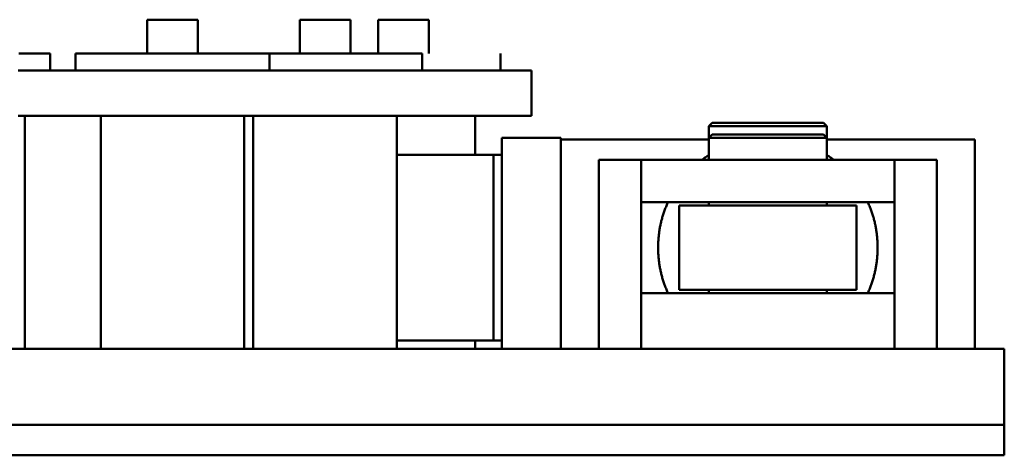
# Model space of a CAD drawing. Header units: millimetres. Extents: x 0 to 841, y 0 to 594.
# Tile 21 of 23: x 475 to 592, y 375 to 427. Entities that reach past the tile are written whole.
import ezdxf

# ---------------------------------------------------------------- set-up
doc = ezdxf.new("R2010")
doc.units = ezdxf.units.MM
doc.layers.add('VIS', color=7, linetype='CONTINUOUS', lineweight=50)

msp = doc.modelspace()

# ---------------------------------------------------------------- linework, layer by layer
at = {"layer": 'VIS'}
for points in [[(489.99, 427.05), (490.11, 427.05), (490.23, 427.05), (490.35, 427.05), (490.47, 427.05), (490.59, 427.05), (490.71, 427.05), (490.83, 427.05), (490.95, 427.05), (491.07, 427.05), (491.19, 427.05), (491.31, 427.05), (491.43, 427.05), (491.55, 427.05), (491.67, 427.05), (491.79, 427.05), (491.91, 427.05), (492.03, 427.05), (492.15, 427.05), (492.27, 427.05), (492.39, 427.05), (492.51, 427.05), (492.63, 427.05), (492.75, 427.05), (492.87, 427.05), (492.99, 427.05), (493.11, 427.05), (493.23, 427.05), (493.35, 427.05), (493.47, 427.05), (493.59, 427.05), (493.71, 427.05), (493.83, 427.05), (493.95, 427.05), (494.07, 427.05), (494.19, 427.05), (494.31, 427.05), (494.43, 427.05), (494.55, 427.05), (494.67, 427.05), (494.79, 427.05), (494.91, 427.05), (495.03, 427.05), (495.15, 427.05), (495.27, 427.05), (495.39, 427.05), (495.51, 427.05), (495.63, 427.05), (495.75, 427.05), (495.87, 427.05), (495.99, 427.05)], [(489.99, 427.05), (489.99, 423.05)], [(495.99, 423.05), (495.99, 427.05)], [(508.06, 427.05), (508.18, 427.05), (508.3, 427.05), (508.42, 427.05), (508.54, 427.05), (508.66, 427.05), (508.78, 427.05), (508.9, 427.05), (509.02, 427.05), (509.14, 427.05), (509.26, 427.05), (509.38, 427.05), (509.5, 427.05), (509.62, 427.05), (509.74, 427.05), (509.86, 427.05), (509.98, 427.05), (510.1, 427.05), (510.22, 427.05), (510.34, 427.05), (510.46, 427.05), (510.58, 427.05), (510.7, 427.05), (510.82, 427.05), (510.94, 427.05), (511.06, 427.05), (511.18, 427.05), (511.3, 427.05), (511.42, 427.05), (511.54, 427.05), (511.66, 427.05), (511.78, 427.05), (511.9, 427.05), (512.02, 427.05), (512.14, 427.05), (512.26, 427.05), (512.38, 427.05), (512.5, 427.05), (512.62, 427.05), (512.74, 427.05), (512.86, 427.05), (512.98, 427.05), (513.1, 427.05), (513.22, 427.05), (513.34, 427.05), (513.46, 427.05), (513.58, 427.05), (513.7, 427.05), (513.82, 427.05), (513.94, 427.05), (514.06, 427.05)], [(508.06, 427.05), (508.06, 423.05)], [(514.06, 423.05), (514.06, 427.05)], [(517.33, 427.05), (517.45, 427.05), (517.57, 427.05), (517.69, 427.05), (517.81, 427.05), (517.93, 427.05), (518.05, 427.05), (518.17, 427.05), (518.29, 427.05), (518.41, 427.05), (518.53, 427.05), (518.65, 427.05), (518.77, 427.05), (518.89, 427.05), (519.01, 427.05), (519.13, 427.05), (519.25, 427.05), (519.37, 427.05), (519.49, 427.05), (519.61, 427.05), (519.73, 427.05), (519.85, 427.05), (519.97, 427.05), (520.09, 427.05), (520.21, 427.05), (520.33, 427.05), (520.45, 427.05), (520.57, 427.05), (520.69, 427.05), (520.81, 427.05), (520.93, 427.05), (521.05, 427.05), (521.17, 427.05), (521.29, 427.05), (521.41, 427.05), (521.53, 427.05), (521.65, 427.05), (521.77, 427.05), (521.89, 427.05), (522.01, 427.05), (522.13, 427.05), (522.25, 427.05), (522.37, 427.05), (522.49, 427.05), (522.61, 427.05), (522.73, 427.05), (522.85, 427.05), (522.97, 427.05), (523.09, 427.05), (523.21, 427.05), (523.33, 427.05)], [(517.33, 427.05), (517.33, 423.05)], [(517.33, 427.05), (517.33, 423.05)], [(523.33, 423.05), (523.33, 427.05)], [(523.33, 423.05), (523.33, 427.05)], [(474.79, 423.05), (474.91, 423.05), (475.03, 423.05), (475.15, 423.05), (475.27, 423.05), (475.39, 423.05), (475.51, 423.05), (475.63, 423.05), (475.75, 423.05), (475.87, 423.05), (475.99, 423.05), (476.11, 423.05), (476.23, 423.05), (476.35, 423.05), (476.47, 423.05), (476.6, 423.05), (476.72, 423.05), (476.84, 423.05), (476.96, 423.05), (477.08, 423.05), (477.2, 423.05), (477.32, 423.05), (477.44, 423.05), (477.56, 423.05), (477.68, 423.05), (477.8, 423.05), (477.92, 423.05), (478.04, 423.05), (478.16, 423.05), (478.28, 423.05), (478.4, 423.05), (478.52, 423.05)], [(478.52, 421.05), (478.52, 423.05)], [(481.49, 423.05), (481.61, 423.05), (481.73, 423.05), (481.85, 423.05), (481.97, 423.05), (482.09, 423.05), (482.21, 423.05), (482.33, 423.05), (482.45, 423.05), (482.57, 423.05), (482.69, 423.05), (482.82, 423.05), (482.94, 423.05), (483.06, 423.05), (483.18, 423.05), (483.3, 423.05), (483.42, 423.05), (483.54, 423.05), (483.66, 423.05), (483.78, 423.05), (483.9, 423.05), (484.02, 423.05), (484.14, 423.05), (484.26, 423.05), (484.38, 423.05), (484.5, 423.05), (484.62, 423.05), (484.74, 423.05), (484.86, 423.05), (484.98, 423.05), (485.1, 423.05), (485.22, 423.05), (485.34, 423.05), (485.46, 423.05), (485.58, 423.05), (485.71, 423.05), (485.83, 423.05), (485.95, 423.05), (486.07, 423.05), (486.19, 423.05), (486.31, 423.05), (486.43, 423.05), (486.55, 423.05), (486.67, 423.05), (486.79, 423.05), (486.91, 423.05), (487.03, 423.05), (487.15, 423.05), (487.27, 423.05), (487.39, 423.05), (487.51, 423.05), (487.63, 423.05), (487.75, 423.05), (487.87, 423.05), (487.99, 423.05), (488.11, 423.05), (488.23, 423.05), (488.35, 423.05), (488.47, 423.05), (488.6, 423.05), (488.72, 423.05), (488.84, 423.05), (488.96, 423.05), (489.08, 423.05), (489.2, 423.05), (489.32, 423.05), (489.44, 423.05), (489.56, 423.05), (489.68, 423.05), (489.8, 423.05), (489.92, 423.05), (490.04, 423.05), (490.16, 423.05), (490.28, 423.05), (490.4, 423.05), (490.52, 423.05), (490.64, 423.05), (490.76, 423.05), (490.88, 423.05), (491, 423.05), (491.12, 423.05), (491.24, 423.05), (491.37, 423.05), (491.49, 423.05), (491.61, 423.05), (491.73, 423.05), (491.85, 423.05), (491.97, 423.05), (492.09, 423.05), (492.21, 423.05), (492.33, 423.05), (492.45, 423.05), (492.57, 423.05), (492.69, 423.05), (492.81, 423.05), (492.93, 423.05), (493.05, 423.05), (493.17, 423.05), (493.29, 423.05), (493.41, 423.05), (493.53, 423.05), (493.65, 423.05), (493.77, 423.05), (493.89, 423.05), (494.01, 423.05), (494.13, 423.05), (494.26, 423.05), (494.38, 423.05), (494.5, 423.05), (494.62, 423.05), (494.74, 423.05), (494.86, 423.05), (494.98, 423.05), (495.1, 423.05), (495.22, 423.05), (495.34, 423.05), (495.46, 423.05), (495.58, 423.05), (495.7, 423.05), (495.82, 423.05), (495.94, 423.05), (496.06, 423.05), (496.18, 423.05), (496.3, 423.05), (496.42, 423.05), (496.54, 423.05), (496.66, 423.05), (496.78, 423.05), (496.9, 423.05), (497.02, 423.05), (497.15, 423.05), (497.27, 423.05), (497.39, 423.05), (497.51, 423.05), (497.63, 423.05), (497.75, 423.05), (497.87, 423.05), (497.99, 423.05), (498.11, 423.05), (498.23, 423.05), (498.35, 423.05), (498.47, 423.05), (498.59, 423.05), (498.71, 423.05), (498.83, 423.05), (498.95, 423.05), (499.07, 423.05), (499.19, 423.05), (499.31, 423.05), (499.43, 423.05), (499.55, 423.05), (499.67, 423.05), (499.79, 423.05), (499.91, 423.05), (500.04, 423.05), (500.16, 423.05), (500.28, 423.05), (500.4, 423.05), (500.52, 423.05), (500.64, 423.05), (500.76, 423.05), (500.88, 423.05), (501, 423.05), (501.12, 423.05), (501.24, 423.05), (501.36, 423.05), (501.48, 423.05), (501.6, 423.05), (501.72, 423.05), (501.84, 423.05), (501.96, 423.05), (502.08, 423.05), (502.2, 423.05), (502.32, 423.05), (502.44, 423.05), (502.56, 423.05), (502.68, 423.05), (502.8, 423.05), (502.93, 423.05), (503.05, 423.05), (503.17, 423.05), (503.29, 423.05), (503.41, 423.05), (503.53, 423.05), (503.65, 423.05), (503.77, 423.05), (503.89, 423.05), (504.01, 423.05), (504.13, 423.05), (504.25, 423.05), (504.37, 423.05), (504.49, 423.05)], [(481.49, 423.05), (481.49, 421.05)], [(504.49, 421.05), (504.49, 423.05)], [(504.49, 423.05), (504.61, 423.05), (504.73, 423.05), (504.85, 423.05), (504.97, 423.05), (505.09, 423.05), (505.21, 423.05), (505.33, 423.05), (505.45, 423.05), (505.57, 423.05), (505.7, 423.05), (505.82, 423.05), (505.94, 423.05), (506.06, 423.05), (506.18, 423.05), (506.3, 423.05), (506.42, 423.05), (506.54, 423.05), (506.66, 423.05), (506.78, 423.05), (506.9, 423.05), (507.02, 423.05), (507.14, 423.05), (507.26, 423.05), (507.38, 423.05), (507.5, 423.05), (507.62, 423.05), (507.74, 423.05), (507.86, 423.05), (507.98, 423.05), (508.11, 423.05), (508.23, 423.05), (508.35, 423.05), (508.47, 423.05), (508.59, 423.05), (508.71, 423.05), (508.83, 423.05), (508.95, 423.05), (509.07, 423.05), (509.19, 423.05), (509.31, 423.05), (509.43, 423.05), (509.55, 423.05), (509.67, 423.05), (509.79, 423.05), (509.91, 423.05), (510.03, 423.05), (510.15, 423.05), (510.27, 423.05), (510.39, 423.05), (510.51, 423.05), (510.64, 423.05), (510.76, 423.05), (510.88, 423.05), (511, 423.05), (511.12, 423.05), (511.24, 423.05), (511.36, 423.05), (511.48, 423.05), (511.6, 423.05), (511.72, 423.05), (511.84, 423.05), (511.96, 423.05), (512.08, 423.05), (512.2, 423.05), (512.32, 423.05), (512.44, 423.05), (512.56, 423.05), (512.68, 423.05), (512.8, 423.05), (512.92, 423.05), (513.04, 423.05), (513.17, 423.05), (513.29, 423.05), (513.41, 423.05), (513.53, 423.05), (513.65, 423.05), (513.77, 423.05), (513.89, 423.05), (514.01, 423.05), (514.13, 423.05), (514.25, 423.05), (514.37, 423.05), (514.49, 423.05), (514.61, 423.05), (514.73, 423.05), (514.85, 423.05), (514.97, 423.05), (515.09, 423.05), (515.21, 423.05), (515.33, 423.05), (515.45, 423.05), (515.57, 423.05), (515.7, 423.05), (515.82, 423.05), (515.94, 423.05), (516.06, 423.05), (516.18, 423.05), (516.3, 423.05), (516.42, 423.05), (516.54, 423.05), (516.66, 423.05), (516.78, 423.05), (516.9, 423.05), (517.02, 423.05), (517.14, 423.05), (517.26, 423.05), (517.38, 423.05), (517.5, 423.05), (517.62, 423.05), (517.74, 423.05), (517.86, 423.05), (517.98, 423.05), (518.1, 423.05), (518.23, 423.05), (518.35, 423.05), (518.47, 423.05), (518.59, 423.05), (518.71, 423.05), (518.83, 423.05), (518.95, 423.05), (519.07, 423.05), (519.19, 423.05), (519.31, 423.05), (519.43, 423.05), (519.55, 423.05), (519.67, 423.05), (519.79, 423.05), (519.91, 423.05), (520.03, 423.05), (520.15, 423.05), (520.27, 423.05), (520.39, 423.05), (520.51, 423.05), (520.63, 423.05), (520.76, 423.05), (520.88, 423.05), (521, 423.05), (521.12, 423.05), (521.24, 423.05), (521.36, 423.05), (521.48, 423.05), (521.6, 423.05), (521.72, 423.05), (521.84, 423.05), (521.96, 423.05), (522.08, 423.05), (522.2, 423.05), (522.32, 423.05), (522.44, 423.05), (522.56, 423.05)], [(522.56, 421.05), (522.56, 423.05)], [(531.83, 421.05), (531.83, 423.05)], [(531.83, 421.05), (531.83, 423.05)], [(474.7, 421.05), (475.5, 421.05), (476.3, 421.05), (477.1, 421.05), (477.9, 421.05), (478.7, 421.05), (479.5, 421.05), (480.3, 421.05), (481.1, 421.05), (481.9, 421.05), (482.7, 421.05), (483.5, 421.05), (484.3, 421.05), (485.1, 421.05), (485.9, 421.05), (486.7, 421.05), (487.5, 421.05), (488.3, 421.05), (489.1, 421.05), (489.9, 421.05), (490.7, 421.05), (491.5, 421.05), (492.3, 421.05), (493.1, 421.05), (493.9, 421.05), (494.7, 421.05), (495.5, 421.05), (496.3, 421.05), (497.1, 421.05), (497.9, 421.05), (498.7, 421.05), (499.5, 421.05), (500.3, 421.05), (501.1, 421.05), (501.9, 421.05), (502.7, 421.05), (503.5, 421.05), (504.3, 421.05), (505.1, 421.05), (505.9, 421.05), (506.7, 421.05), (507.5, 421.05), (508.3, 421.05), (509.1, 421.05), (509.9, 421.05), (510.7, 421.05), (511.5, 421.05), (512.3, 421.05), (513.1, 421.05), (513.9, 421.05), (514.7, 421.05), (515.5, 421.05), (516.3, 421.05), (517.1, 421.05), (517.9, 421.05), (518.7, 421.05), (519.5, 421.05), (520.3, 421.05), (521.1, 421.05), (521.9, 421.05), (522.7, 421.05), (523.5, 421.05), (524.3, 421.05), (525.1, 421.05), (525.9, 421.05), (526.7, 421.05), (527.5, 421.05), (528.3, 421.05), (529.1, 421.05), (529.9, 421.05), (530.7, 421.05), (531.5, 421.05), (532.3, 421.05), (533.1, 421.05), (533.9, 421.05), (534.7, 421.05), (535.5, 421.05)], [(535.5, 415.65), (535.5, 421.05)], [(474.7, 415.65), (475.5, 415.65), (476.3, 415.65), (477.1, 415.65), (477.9, 415.65), (478.7, 415.65), (479.5, 415.65), (480.3, 415.65), (481.1, 415.65), (481.9, 415.65), (482.7, 415.65), (483.5, 415.65), (484.3, 415.65), (485.1, 415.65), (485.9, 415.65), (486.7, 415.65), (487.5, 415.65), (488.3, 415.65), (489.1, 415.65), (489.9, 415.65), (490.7, 415.65), (491.5, 415.65), (492.3, 415.65), (493.1, 415.65), (493.9, 415.65), (494.7, 415.65), (495.5, 415.65), (496.3, 415.65), (497.1, 415.65), (497.9, 415.65), (498.7, 415.65), (499.5, 415.65), (500.3, 415.65), (501.1, 415.65), (501.9, 415.65), (502.7, 415.65), (503.5, 415.65), (504.3, 415.65), (505.1, 415.65), (505.9, 415.65), (506.7, 415.65), (507.5, 415.65), (508.3, 415.65), (509.1, 415.65), (509.9, 415.65), (510.7, 415.65), (511.5, 415.65), (512.3, 415.65), (513.1, 415.65), (513.9, 415.65), (514.7, 415.65), (515.5, 415.65), (516.3, 415.65), (517.1, 415.65), (517.9, 415.65), (518.7, 415.65), (519.5, 415.65), (520.3, 415.65), (521.1, 415.65), (521.9, 415.65), (522.7, 415.65), (523.5, 415.65), (524.3, 415.65), (525.1, 415.65), (525.9, 415.65), (526.7, 415.65), (527.5, 415.65), (528.3, 415.65), (529.1, 415.65), (529.9, 415.65), (530.7, 415.65), (531.5, 415.65), (532.3, 415.65), (533.1, 415.65), (533.9, 415.65), (534.7, 415.65), (535.5, 415.65)], [(475.52, 388.05), (475.52, 415.65)], [(484.49, 415.65), (484.49, 388.05)], [(501.49, 388.05), (501.49, 415.65)], [(502.56, 415.65), (502.56, 388.05)], [(519.56, 388.05), (519.56, 415.65)], [(528.83, 411.05), (528.83, 415.65)], [(528.83, 411.05), (528.83, 415.65)], [(556.9, 414.85), (556.5, 414.45)], [(556.5, 414.45), (556.62, 414.45), (556.74, 414.45), (556.86, 414.45), (556.98, 414.45), (557.1, 414.45), (557.22, 414.45), (557.34, 414.45), (557.47, 414.45), (557.59, 414.45), (557.71, 414.45), (557.83, 414.45), (557.95, 414.45), (558.07, 414.45), (558.19, 414.45), (558.31, 414.45), (558.43, 414.45), (558.55, 414.45), (558.67, 414.45), (558.79, 414.45), (558.91, 414.45), (559.03, 414.45), (559.16, 414.45), (559.28, 414.45), (559.4, 414.45), (559.52, 414.45), (559.64, 414.45), (559.76, 414.45), (559.88, 414.45), (560, 414.45), (560.12, 414.45), (560.24, 414.45), (560.36, 414.45), (560.48, 414.45), (560.6, 414.45), (560.72, 414.45), (560.84, 414.45), (560.97, 414.45), (561.09, 414.45), (561.21, 414.45), (561.33, 414.45), (561.45, 414.45), (561.57, 414.45), (561.69, 414.45), (561.81, 414.45), (561.93, 414.45), (562.05, 414.45), (562.17, 414.45), (562.29, 414.45), (562.41, 414.45), (562.53, 414.45), (562.66, 414.45), (562.78, 414.45), (562.9, 414.45), (563.02, 414.45), (563.14, 414.45), (563.26, 414.45), (563.38, 414.45), (563.5, 414.45), (563.62, 414.45), (563.74, 414.45), (563.86, 414.45), (563.98, 414.45), (564.1, 414.45), (564.22, 414.45), (564.34, 414.45), (564.47, 414.45), (564.59, 414.45), (564.71, 414.45), (564.83, 414.45), (564.95, 414.45), (565.07, 414.45), (565.19, 414.45), (565.31, 414.45), (565.43, 414.45), (565.55, 414.45), (565.67, 414.45), (565.79, 414.45), (565.91, 414.45), (566.03, 414.45), (566.16, 414.45), (566.28, 414.45), (566.4, 414.45), (566.52, 414.45), (566.64, 414.45), (566.76, 414.45), (566.88, 414.45), (567, 414.45), (567.12, 414.45), (567.24, 414.45), (567.36, 414.45), (567.48, 414.45), (567.6, 414.45), (567.72, 414.45), (567.84, 414.45), (567.97, 414.45), (568.09, 414.45), (568.21, 414.45), (568.33, 414.45), (568.45, 414.45), (568.57, 414.45), (568.69, 414.45), (568.81, 414.45), (568.93, 414.45), (569.05, 414.45), (569.17, 414.45), (569.29, 414.45), (569.41, 414.45), (569.53, 414.45), (569.66, 414.45), (569.78, 414.45), (569.9, 414.45), (570.02, 414.45), (570.14, 414.45), (570.26, 414.45), (570.38, 414.45), (570.5, 414.45)], [(556.5, 414.45), (556.5, 413.05)], [(556.9, 414.85), (557.02, 414.85), (557.14, 414.85), (557.26, 414.85), (557.38, 414.85), (557.5, 414.85), (557.62, 414.85), (557.74, 414.85), (557.86, 414.85), (557.98, 414.85), (558.1, 414.85), (558.22, 414.85), (558.34, 414.85), (558.46, 414.85), (558.58, 414.85), (558.7, 414.85), (558.82, 414.85), (558.94, 414.85), (559.06, 414.85), (559.18, 414.85), (559.3, 414.85), (559.42, 414.85), (559.54, 414.85), (559.66, 414.85), (559.78, 414.85), (559.9, 414.85), (560.02, 414.85), (560.14, 414.85), (560.26, 414.85), (560.38, 414.85), (560.5, 414.85), (560.62, 414.85), (560.74, 414.85), (560.86, 414.85), (560.98, 414.85), (561.1, 414.85), (561.22, 414.85), (561.34, 414.85), (561.46, 414.85), (561.58, 414.85), (561.7, 414.85), (561.82, 414.85), (561.94, 414.85), (562.06, 414.85), (562.18, 414.85), (562.3, 414.85), (562.42, 414.85), (562.54, 414.85), (562.66, 414.85), (562.78, 414.85), (562.9, 414.85), (563.02, 414.85), (563.14, 414.85), (563.26, 414.85), (563.38, 414.85), (563.5, 414.85), (563.62, 414.85), (563.74, 414.85), (563.86, 414.85), (563.98, 414.85), (564.1, 414.85), (564.22, 414.85), (564.34, 414.85), (564.46, 414.85), (564.58, 414.85), (564.7, 414.85), (564.82, 414.85), (564.94, 414.85), (565.06, 414.85), (565.18, 414.85), (565.3, 414.85), (565.42, 414.85), (565.54, 414.85), (565.66, 414.85), (565.78, 414.85), (565.9, 414.85), (566.02, 414.85), (566.14, 414.85), (566.26, 414.85), (566.38, 414.85), (566.5, 414.85), (566.62, 414.85), (566.74, 414.85), (566.86, 414.85), (566.98, 414.85), (567.1, 414.85), (567.22, 414.85), (567.34, 414.85), (567.46, 414.85), (567.58, 414.85), (567.7, 414.85), (567.82, 414.85), (567.94, 414.85), (568.06, 414.85), (568.18, 414.85), (568.3, 414.85), (568.42, 414.85), (568.54, 414.85), (568.66, 414.85), (568.78, 414.85), (568.9, 414.85), (569.02, 414.85), (569.14, 414.85), (569.26, 414.85), (569.38, 414.85), (569.5, 414.85), (569.62, 414.85), (569.74, 414.85), (569.86, 414.85), (569.98, 414.85), (570.1, 414.85)], [(570.5, 414.45), (570.1, 414.85)], [(570.5, 413.05), (570.5, 414.45)], [(532, 388.05), (532, 413.05)], [(532, 413.05), (539, 413.05)], [(539, 412.85), (539, 413.05)], [(539, 388.05), (539, 412.85)], [(539, 412.85), (556.5, 412.85)], [(556.9, 413.45), (556.5, 413.05)], [(556.5, 413.05), (556.62, 413.05), (556.74, 413.05), (556.86, 413.05), (556.98, 413.05), (557.1, 413.05), (557.22, 413.05), (557.34, 413.05), (557.47, 413.05), (557.59, 413.05), (557.71, 413.05), (557.83, 413.05), (557.95, 413.05), (558.07, 413.05), (558.19, 413.05), (558.31, 413.05), (558.43, 413.05), (558.55, 413.05), (558.67, 413.05), (558.79, 413.05), (558.91, 413.05), (559.03, 413.05), (559.16, 413.05), (559.28, 413.05), (559.4, 413.05), (559.52, 413.05), (559.64, 413.05), (559.76, 413.05), (559.88, 413.05), (560, 413.05), (560.12, 413.05), (560.24, 413.05), (560.36, 413.05), (560.48, 413.05), (560.6, 413.05), (560.72, 413.05), (560.84, 413.05), (560.97, 413.05), (561.09, 413.05), (561.21, 413.05), (561.33, 413.05), (561.45, 413.05), (561.57, 413.05), (561.69, 413.05), (561.81, 413.05), (561.93, 413.05), (562.05, 413.05), (562.17, 413.05), (562.29, 413.05), (562.41, 413.05), (562.53, 413.05), (562.66, 413.05), (562.78, 413.05), (562.9, 413.05), (563.02, 413.05), (563.14, 413.05), (563.26, 413.05), (563.38, 413.05), (563.5, 413.05), (563.62, 413.05), (563.74, 413.05), (563.86, 413.05), (563.98, 413.05), (564.1, 413.05), (564.22, 413.05), (564.34, 413.05), (564.47, 413.05), (564.59, 413.05), (564.71, 413.05), (564.83, 413.05), (564.95, 413.05), (565.07, 413.05), (565.19, 413.05), (565.31, 413.05), (565.43, 413.05), (565.55, 413.05), (565.67, 413.05), (565.79, 413.05), (565.91, 413.05), (566.03, 413.05), (566.16, 413.05), (566.28, 413.05), (566.4, 413.05), (566.52, 413.05), (566.64, 413.05), (566.76, 413.05), (566.88, 413.05), (567, 413.05), (567.12, 413.05), (567.24, 413.05), (567.36, 413.05), (567.48, 413.05), (567.6, 413.05), (567.72, 413.05), (567.84, 413.05), (567.97, 413.05), (568.09, 413.05), (568.21, 413.05), (568.33, 413.05), (568.45, 413.05), (568.57, 413.05), (568.69, 413.05), (568.81, 413.05), (568.93, 413.05), (569.05, 413.05), (569.17, 413.05), (569.29, 413.05), (569.41, 413.05), (569.53, 413.05), (569.66, 413.05), (569.78, 413.05), (569.9, 413.05), (570.02, 413.05), (570.14, 413.05), (570.26, 413.05), (570.38, 413.05), (570.5, 413.05)], [(556.5, 413.05), (556.5, 410.45)], [(556.9, 413.45), (557.02, 413.45), (557.14, 413.45), (557.26, 413.45), (557.38, 413.45), (557.5, 413.45), (557.62, 413.45), (557.74, 413.45), (557.86, 413.45), (557.98, 413.45), (558.1, 413.45), (558.22, 413.45), (558.34, 413.45), (558.46, 413.45), (558.58, 413.45), (558.7, 413.45), (558.82, 413.45), (558.94, 413.45), (559.06, 413.45), (559.18, 413.45), (559.3, 413.45), (559.42, 413.45), (559.54, 413.45), (559.66, 413.45), (559.78, 413.45), (559.9, 413.45), (560.02, 413.45), (560.14, 413.45), (560.26, 413.45), (560.38, 413.45), (560.5, 413.45), (560.62, 413.45), (560.74, 413.45), (560.86, 413.45), (560.98, 413.45), (561.1, 413.45), (561.22, 413.45), (561.34, 413.45), (561.46, 413.45), (561.58, 413.45), (561.7, 413.45), (561.82, 413.45), (561.94, 413.45), (562.06, 413.45), (562.18, 413.45), (562.3, 413.45), (562.42, 413.45), (562.54, 413.45), (562.66, 413.45), (562.78, 413.45), (562.9, 413.45), (563.02, 413.45), (563.14, 413.45), (563.26, 413.45), (563.38, 413.45), (563.5, 413.45), (563.62, 413.45), (563.74, 413.45), (563.86, 413.45), (563.98, 413.45), (564.1, 413.45), (564.22, 413.45), (564.34, 413.45), (564.46, 413.45), (564.58, 413.45), (564.7, 413.45), (564.82, 413.45), (564.94, 413.45), (565.06, 413.45), (565.18, 413.45), (565.3, 413.45), (565.42, 413.45), (565.54, 413.45), (565.66, 413.45), (565.78, 413.45), (565.9, 413.45), (566.02, 413.45), (566.14, 413.45), (566.26, 413.45), (566.38, 413.45), (566.5, 413.45), (566.62, 413.45), (566.74, 413.45), (566.86, 413.45), (566.98, 413.45), (567.1, 413.45), (567.22, 413.45), (567.34, 413.45), (567.46, 413.45), (567.58, 413.45), (567.7, 413.45), (567.82, 413.45), (567.94, 413.45), (568.06, 413.45), (568.18, 413.45), (568.3, 413.45), (568.42, 413.45), (568.54, 413.45), (568.66, 413.45), (568.78, 413.45), (568.9, 413.45), (569.02, 413.45), (569.14, 413.45), (569.26, 413.45), (569.38, 413.45), (569.5, 413.45), (569.62, 413.45), (569.74, 413.45), (569.86, 413.45), (569.98, 413.45), (570.1, 413.45)], [(570.5, 413.05), (570.1, 413.45)], [(570.5, 410.45), (570.5, 413.05)], [(570.5, 412.85), (588, 412.85)], [(588, 388.05), (588, 412.85)], [(531, 411.05), (519.56, 411.05)], [(531, 389.05), (531, 411.05)], [(532, 411.05), (531, 411.05)], [(548.5, 410.45), (543.5, 410.45)], [(543.5, 388.05), (543.5, 410.45)], [(548.5, 388.05), (548.5, 410.45)], [(578.5, 410.45), (548.5, 410.45)], [(548.5, 405.45), (548.5, 410.45)], [(556.5, 411.01), (556.4, 410.94), (556.3, 410.87), (556.2, 410.8), (556.09, 410.74), (556, 410.67), (555.9, 410.6), (555.8, 410.52), (555.7, 410.45)], [(571.3, 410.45), (571.2, 410.52), (571.1, 410.6), (571, 410.67), (570.91, 410.74), (570.8, 410.8), (570.7, 410.87), (570.6, 410.94), (570.5, 411.01)], [(583.5, 410.45), (578.5, 410.45)], [(578.5, 388.05), (578.5, 410.45)], [(578.5, 405.45), (578.5, 410.45)], [(583.5, 388.05), (583.5, 410.45)], [(578.5, 405.45), (548.5, 405.45)], [(551.67, 405.45), (551.62, 405.34), (551.58, 405.23), (551.53, 405.12), (551.48, 405.01), (551.44, 404.89), (551.39, 404.78), (551.35, 404.67), (551.31, 404.56), (551.26, 404.44), (551.22, 404.33), (551.18, 404.21), (551.15, 404.1), (551.11, 403.98), (551.07, 403.87), (551.04, 403.75), (551, 403.64), (550.97, 403.52), (550.94, 403.4), (550.91, 403.29), (550.88, 403.17), (550.85, 403.05), (550.82, 402.93), (550.8, 402.81), (550.77, 402.7), (550.75, 402.58), (550.72, 402.46), (550.7, 402.34), (550.68, 402.22), (550.66, 402.1), (550.64, 401.98), (550.63, 401.86), (550.61, 401.74), (550.6, 401.62), (550.58, 401.5), (550.57, 401.38), (550.56, 401.26), (550.55, 401.14), (550.54, 401.02), (550.53, 400.9), (550.52, 400.78), (550.51, 400.66), (550.51, 400.54), (550.51, 400.41), (550.5, 400.29), (550.5, 400.17), (550.5, 400.05), (550.5, 399.93), (550.5, 399.81), (550.51, 399.69), (550.51, 399.57), (550.51, 399.45), (550.52, 399.33), (550.53, 399.2), (550.54, 399.08), (550.55, 398.96), (550.56, 398.84), (550.57, 398.72), (550.58, 398.6), (550.6, 398.48), (550.61, 398.36), (550.63, 398.24), (550.64, 398.12), (550.66, 398), (550.68, 397.88), (550.7, 397.76), (550.72, 397.64), (550.75, 397.53), (550.77, 397.41), (550.8, 397.29), (550.82, 397.17), (550.85, 397.05), (550.88, 396.93), (550.91, 396.82), (550.94, 396.7), (550.97, 396.58), (551, 396.47), (551.04, 396.35), (551.07, 396.23), (551.11, 396.12), (551.15, 396), (551.18, 395.89), (551.22, 395.77), (551.26, 395.66), (551.31, 395.55), (551.35, 395.43), (551.39, 395.32), (551.44, 395.21), (551.48, 395.1), (551.53, 394.98), (551.58, 394.87), (551.62, 394.76), (551.67, 394.65)], [(553, 405.05), (553.12, 405.05), (553.24, 405.05), (553.36, 405.05), (553.48, 405.05), (553.6, 405.05), (553.72, 405.05), (553.84, 405.05), (553.96, 405.05), (554.08, 405.05), (554.2, 405.05), (554.32, 405.05), (554.44, 405.05), (554.56, 405.05), (554.68, 405.05), (554.8, 405.05), (554.92, 405.05), (555.04, 405.05), (555.16, 405.05), (555.28, 405.05), (555.4, 405.05), (555.52, 405.05), (555.64, 405.05), (555.76, 405.05), (555.88, 405.05), (556, 405.05), (556.12, 405.05), (556.24, 405.05), (556.36, 405.05), (556.48, 405.05), (556.6, 405.05), (556.72, 405.05), (556.84, 405.05), (556.96, 405.05), (557.08, 405.05), (557.2, 405.05), (557.32, 405.05), (557.44, 405.05), (557.56, 405.05), (557.68, 405.05), (557.8, 405.05), (557.92, 405.05), (558.04, 405.05), (558.16, 405.05), (558.28, 405.05), (558.4, 405.05), (558.52, 405.05), (558.64, 405.05), (558.76, 405.05), (558.88, 405.05), (559, 405.05), (559.12, 405.05), (559.24, 405.05), (559.36, 405.05), (559.48, 405.05), (559.6, 405.05), (559.72, 405.05), (559.84, 405.05), (559.96, 405.05), (560.08, 405.05), (560.2, 405.05), (560.32, 405.05), (560.44, 405.05), (560.56, 405.05), (560.68, 405.05), (560.8, 405.05), (560.92, 405.05), (561.04, 405.05), (561.16, 405.05), (561.28, 405.05), (561.4, 405.05), (561.52, 405.05), (561.64, 405.05), (561.76, 405.05), (561.88, 405.05), (562, 405.05), (562.12, 405.05), (562.24, 405.05), (562.36, 405.05), (562.48, 405.05), (562.6, 405.05), (562.72, 405.05), (562.84, 405.05), (562.96, 405.05), (563.08, 405.05), (563.2, 405.05), (563.32, 405.05), (563.44, 405.05), (563.56, 405.05), (563.68, 405.05), (563.8, 405.05), (563.92, 405.05), (564.04, 405.05), (564.16, 405.05), (564.28, 405.05), (564.4, 405.05), (564.52, 405.05), (564.64, 405.05), (564.76, 405.05), (564.88, 405.05), (565, 405.05), (565.12, 405.05), (565.24, 405.05), (565.36, 405.05), (565.48, 405.05), (565.6, 405.05), (565.72, 405.05), (565.84, 405.05), (565.96, 405.05), (566.08, 405.05), (566.2, 405.05), (566.32, 405.05), (566.44, 405.05), (566.56, 405.05), (566.68, 405.05), (566.8, 405.05), (566.92, 405.05), (567.04, 405.05), (567.16, 405.05), (567.28, 405.05), (567.4, 405.05), (567.52, 405.05), (567.64, 405.05), (567.76, 405.05), (567.88, 405.05), (568, 405.05), (568.12, 405.05), (568.24, 405.05), (568.36, 405.05), (568.48, 405.05), (568.6, 405.05), (568.72, 405.05), (568.84, 405.05), (568.96, 405.05), (569.08, 405.05), (569.2, 405.05), (569.32, 405.05), (569.44, 405.05), (569.56, 405.05), (569.68, 405.05), (569.8, 405.05), (569.92, 405.05), (570.04, 405.05), (570.16, 405.05), (570.28, 405.05), (570.4, 405.05), (570.52, 405.05), (570.64, 405.05), (570.76, 405.05), (570.88, 405.05), (571, 405.05), (571.12, 405.05), (571.24, 405.05), (571.36, 405.05), (571.48, 405.05), (571.6, 405.05), (571.72, 405.05), (571.84, 405.05), (571.96, 405.05), (572.08, 405.05), (572.2, 405.05), (572.32, 405.05), (572.44, 405.05), (572.56, 405.05), (572.68, 405.05), (572.8, 405.05), (572.92, 405.05), (573.04, 405.05), (573.16, 405.05), (573.28, 405.05), (573.4, 405.05), (573.52, 405.05), (573.64, 405.05), (573.76, 405.05), (573.88, 405.05), (574, 405.05)], [(553, 405.05), (553, 395.05)], [(556.5, 405.45), (556.5, 405.05)], [(570.5, 405.05), (570.5, 405.45)], [(574, 395.05), (574, 405.05)], [(576.5, 400.05), (576.5, 400.17), (576.5, 400.29), (576.49, 400.41), (576.49, 400.54), (576.49, 400.66), (576.48, 400.78), (576.47, 400.9), (576.46, 401.02), (576.45, 401.14), (576.44, 401.26), (576.43, 401.38), (576.42, 401.5), (576.4, 401.62), (576.39, 401.74), (576.37, 401.86), (576.36, 401.98), (576.34, 402.1), (576.32, 402.22), (576.3, 402.34), (576.28, 402.46), (576.25, 402.58), (576.23, 402.7), (576.2, 402.81), (576.18, 402.93), (576.15, 403.05), (576.12, 403.17), (576.09, 403.29), (576.06, 403.4), (576.03, 403.52), (576, 403.64), (575.96, 403.75), (575.93, 403.87), (575.89, 403.98), (575.85, 404.1), (575.82, 404.21), (575.78, 404.33), (575.74, 404.44), (575.69, 404.56), (575.65, 404.67), (575.61, 404.78), (575.56, 404.89), (575.52, 405.01), (575.47, 405.12), (575.42, 405.23), (575.38, 405.34), (575.33, 405.45)], [(575.33, 394.65), (575.38, 394.76), (575.42, 394.87), (575.47, 394.98), (575.52, 395.1), (575.56, 395.21), (575.61, 395.32), (575.65, 395.43), (575.69, 395.55), (575.74, 395.66), (575.78, 395.77), (575.82, 395.89), (575.85, 396), (575.89, 396.12), (575.93, 396.23), (575.96, 396.35), (576, 396.47), (576.03, 396.58), (576.06, 396.7), (576.09, 396.82), (576.12, 396.93), (576.15, 397.05), (576.18, 397.17), (576.2, 397.29), (576.23, 397.41), (576.25, 397.53), (576.28, 397.64), (576.3, 397.76), (576.32, 397.88), (576.34, 398), (576.36, 398.12), (576.37, 398.24), (576.39, 398.36), (576.4, 398.48), (576.42, 398.6), (576.43, 398.72), (576.44, 398.84), (576.45, 398.96), (576.46, 399.08), (576.47, 399.2), (576.48, 399.33), (576.49, 399.45), (576.49, 399.57), (576.49, 399.69), (576.5, 399.81), (576.5, 399.93), (576.5, 400.05)], [(578.5, 394.65), (548.5, 394.65)], [(548.5, 388.05), (548.5, 394.65)], [(553, 395.05), (553.12, 395.05), (553.24, 395.05), (553.36, 395.05), (553.48, 395.05), (553.6, 395.05), (553.72, 395.05), (553.84, 395.05), (553.96, 395.05), (554.08, 395.05), (554.2, 395.05), (554.32, 395.05), (554.44, 395.05), (554.56, 395.05), (554.68, 395.05), (554.8, 395.05), (554.92, 395.05), (555.04, 395.05), (555.16, 395.05), (555.28, 395.05), (555.4, 395.05), (555.52, 395.05), (555.64, 395.05), (555.76, 395.05), (555.88, 395.05), (556, 395.05), (556.12, 395.05), (556.24, 395.05), (556.36, 395.05), (556.48, 395.05), (556.6, 395.05), (556.72, 395.05), (556.84, 395.05), (556.96, 395.05), (557.08, 395.05), (557.2, 395.05), (557.32, 395.05), (557.44, 395.05), (557.56, 395.05), (557.68, 395.05), (557.8, 395.05), (557.92, 395.05), (558.04, 395.05), (558.16, 395.05), (558.28, 395.05), (558.4, 395.05), (558.52, 395.05), (558.64, 395.05), (558.76, 395.05), (558.88, 395.05), (559, 395.05), (559.12, 395.05), (559.24, 395.05), (559.36, 395.05), (559.48, 395.05), (559.6, 395.05), (559.72, 395.05), (559.84, 395.05), (559.96, 395.05), (560.08, 395.05), (560.2, 395.05), (560.32, 395.05), (560.44, 395.05), (560.56, 395.05), (560.68, 395.05), (560.8, 395.05), (560.92, 395.05), (561.04, 395.05), (561.16, 395.05), (561.28, 395.05), (561.4, 395.05), (561.52, 395.05), (561.64, 395.05), (561.76, 395.05), (561.88, 395.05), (562, 395.05), (562.12, 395.05), (562.24, 395.05), (562.36, 395.05), (562.48, 395.05), (562.6, 395.05), (562.72, 395.05), (562.84, 395.05), (562.96, 395.05), (563.08, 395.05), (563.2, 395.05), (563.32, 395.05), (563.44, 395.05), (563.56, 395.05), (563.68, 395.05), (563.8, 395.05), (563.92, 395.05), (564.04, 395.05), (564.16, 395.05), (564.28, 395.05), (564.4, 395.05), (564.52, 395.05), (564.64, 395.05), (564.76, 395.05), (564.88, 395.05), (565, 395.05), (565.12, 395.05), (565.24, 395.05), (565.36, 395.05), (565.48, 395.05), (565.6, 395.05), (565.72, 395.05), (565.84, 395.05), (565.96, 395.05), (566.08, 395.05), (566.2, 395.05), (566.32, 395.05), (566.44, 395.05), (566.56, 395.05), (566.68, 395.05), (566.8, 395.05), (566.92, 395.05), (567.04, 395.05), (567.16, 395.05), (567.28, 395.05), (567.4, 395.05), (567.52, 395.05), (567.64, 395.05), (567.76, 395.05), (567.88, 395.05), (568, 395.05), (568.12, 395.05), (568.24, 395.05), (568.36, 395.05), (568.48, 395.05), (568.6, 395.05), (568.72, 395.05), (568.84, 395.05), (568.96, 395.05), (569.08, 395.05), (569.2, 395.05), (569.32, 395.05), (569.44, 395.05), (569.56, 395.05), (569.68, 395.05), (569.8, 395.05), (569.92, 395.05), (570.04, 395.05), (570.16, 395.05), (570.28, 395.05), (570.4, 395.05), (570.52, 395.05), (570.64, 395.05), (570.76, 395.05), (570.88, 395.05), (571, 395.05), (571.12, 395.05), (571.24, 395.05), (571.36, 395.05), (571.48, 395.05), (571.6, 395.05), (571.72, 395.05), (571.84, 395.05), (571.96, 395.05), (572.08, 395.05), (572.2, 395.05), (572.32, 395.05), (572.44, 395.05), (572.56, 395.05), (572.68, 395.05), (572.8, 395.05), (572.92, 395.05), (573.04, 395.05), (573.16, 395.05), (573.28, 395.05), (573.4, 395.05), (573.52, 395.05), (573.64, 395.05), (573.76, 395.05), (573.88, 395.05), (574, 395.05)], [(556.5, 395.05), (556.5, 394.65)], [(570.5, 394.65), (570.5, 395.05)], [(578.5, 388.05), (578.5, 394.65)], [(531, 389.05), (519.56, 389.05)], [(528.83, 388.05), (528.83, 389.05)], [(528.83, 388.05), (528.83, 389.05)], [(532, 389.05), (531, 389.05)], [(79.5, 388.05), (591.5, 388.05)], [(591.5, 379.05), (591.5, 388.05)], [(79.5, 379.05), (591.5, 379.05)], [(79.5, 379.05), (591.5, 379.05)], [(591.5, 375.45), (591.5, 379.05)], [(79.5, 375.45), (591.5, 375.45)]]:
    msp.add_lwpolyline(points, dxfattribs=at)

doc.saveas('drawing.dxf')
